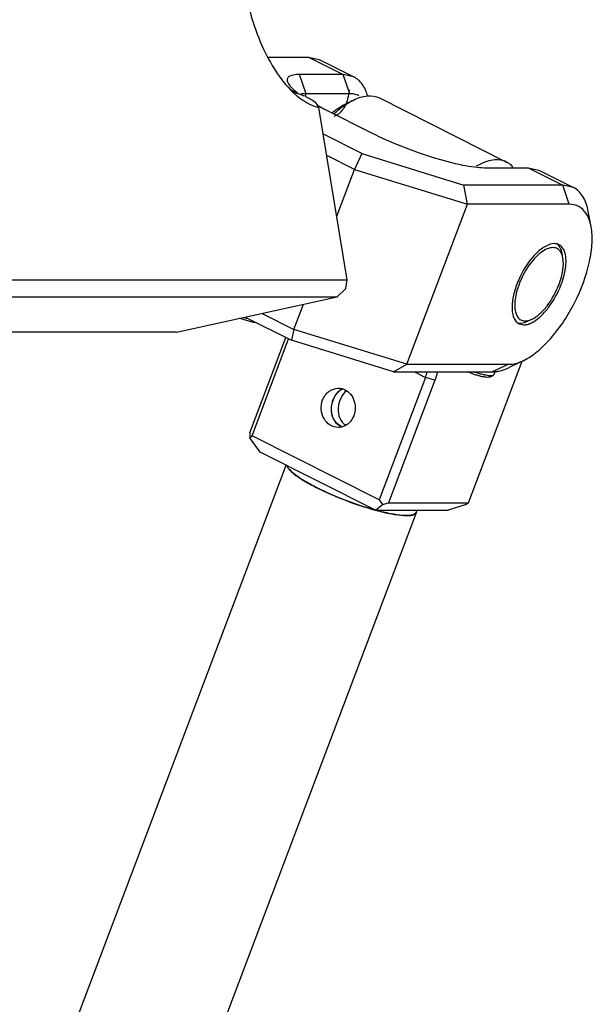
# Model space of a CAD drawing. Header units: millimetres. Extents: x 0 to 12710, y 0 to 5940.
# Tile 237 of 241: x 10849 to 10967, y 2513 to 2716. Entities that reach past the tile are written whole.
import ezdxf

# ---------------------------------------------------------------- set-up
doc = ezdxf.new("R2010")
doc.units = ezdxf.units.MM
doc.header["$LTSCALE"] = 231.275
doc.layers.get('0').update_dxf_attribs({"linetype": 'CONTINUOUS'})
for name, color, linetype in [('2ND_ARM_V2_PITCH_ABL167', 7, 'CONTINUOUS'), ('A2200202_ABL165', 7, 'CONTINUOUS'), ('A2300201_ABL147', 7, 'CONTINUOUS'), ('M2200201_PBL166', 7, 'CONTINUOUS'), ('M2300101_PBL180', 7, 'CONTINUOUS'), ('M2300201_PBL177', 7, 'CONTINUOUS'), ('M2300301_PBL189', 7, 'CONTINUOUS'), ('M2300602_PBL181', 7, 'CONTINUOUS'), ('SSHH-ST-M3-5_203_PBL182', 7, 'CONTINUOUS'), ('SSHH-ST-M3-5_203_PBL326', 7, 'CONTINUOUS'), ('WFM_0608_06_2_PBL208', 7, 'CONTINUOUS'), ('오른쪽_7_VBL88', 7, 'CONTINUOUS')]:
    doc.layers.add(name, color=color, linetype=linetype)

# ---------------------------------------------------------------- blocks, each defined once
blk = doc.blocks.new('M2300201_PBL177', base_point=(2204.789, 885.77))
at = {"layer": 'M2300201_PBL177', "color": 7}
for p, q in [((2202.075, 899.486), (2202.559, 899.722)), ((2204.349, 899.861), (2213.08, 895.461)), ((2195.445, 876.843), (2197.922, 883.396)), ((2195.592, 876.643), (2198.109, 883.302)), ((2210.47, 872.043), (2214.146, 881.769)), ((2207.505, 880.661), (2204.323, 872.243)), ((2208.152, 880.461), (2204.97, 872.043)), ((2195.445, 876.843), (2195.432, 876.514)), ((2195.432, 876.514), (2195.592, 876.643)), ((2196.143, 875.527), (2195.432, 876.514)), ((2204.323, 872.243), (2195.592, 876.643)), ((2204.08, 871.527), (2196.143, 875.527)), ((2204.323, 872.243), (2204.56, 871.914)), ((2204.08, 871.527), (2204.56, 871.914)), ((2204.56, 871.914), (2204.97, 872.043)), ((2204.97, 872.043), (2210.47, 872.043)), ((2210.31, 871.914), (2209.08, 871.527)), ((2210.47, 872.043), (2210.31, 871.914)), ((2204.08, 871.527), (2209.08, 871.527))]:
    blk.add_line(p, q, dxfattribs=at)
at = {"layer": 'M2300201_PBL177', "color": 2}
for p in [(2206.751, 881.041), (2208.152, 880.461)]:
    blk.add_line(p, (2207.505, 880.661), dxfattribs=at)
at = {"layer": 'M2300201_PBL177', "color": 7}
for centre, radius, start, end in [((2202.966, 882.381), 4.854, 339.25293, 344.01762), ((2202.109, 878.244), 1.023, 235.26512, 239.21901), ((2202.116, 878.258), 1.039, 239.25231, 251.68168)]:
    blk.add_arc(centre, radius, start, end, dxfattribs=at)
for points, knots in [([(2202.559, 899.722), (2202.863, 899.869), (2203.457, 900.079), (2204.102, 899.986), (2204.349, 899.861)], [0, 0, 0, 0, 0.549338, 1, 1, 1, 1]), ([(2201.117, 898.853), (2201.196, 898.918), (2201.497, 899.156), (2201.823, 899.363), (2202.075, 899.486)], [0, 0, 0, 0, 0.268626, 1, 1, 1, 1]), ([(2201.249, 898.799), (2201.32, 898.863), (2201.592, 899.103), (2201.883, 899.323), (2202.108, 899.467)], [0, 0, 0, 0, 0.263619, 1, 1, 1, 1]), ([(2202.108, 899.467), (2202.146, 899.491), (2202.292, 899.582), (2202.444, 899.666), (2202.559, 899.722)], [0, 0, 0, 0, 0.258781, 1, 1, 1, 1]), ([(2213.08, 895.461), (2212.942, 895.531), (2212.628, 895.626), (2212.111, 895.613), (2211.556, 895.459), (2211.191, 895.278), (2211.005, 895.169)], [0, 0, 0, 0, 0.212701, 0.442859, 0.703126, 1, 1, 1, 1]), ([(2213.517, 895.118), (2213.486, 895.154), (2213.357, 895.289), (2213.203, 895.399), (2213.08, 895.461)], [0, 0, 0, 0, 0.257126, 1, 1, 1, 1]), ([(2208.338, 881.044), (2208.325, 880.996), (2208.271, 880.799), (2208.206, 880.605), (2208.152, 880.461)], [0, 0, 0, 0, 0.24474, 1, 1, 1, 1]), ([(2200.445, 879.107), (2200.531, 879.335), (2200.813, 879.746), (2201.291, 879.917), (2201.516, 879.917)], [0, 0, 0, 0, 0.518929, 1, 1, 1, 1]), ([(2201.656, 879.778), (2201.599, 879.743), (2201.373, 879.567), (2201.219, 879.311), (2201.142, 879.107)], [0, 0, 0, 0, 0.234083, 1, 1, 1, 1]), ([(2201.836, 879.866), (2201.998, 879.813), (2202.308, 879.616), (2202.712, 878.997), (2202.72, 878.376), (2202.588, 878.027)], [0, 0, 0, 0, 0.235868, 0.486242, 1, 1, 1, 1]), ([(2201.516, 877.217), (2201.323, 877.217), (2200.918, 877.34), (2200.489, 877.816), (2200.304, 878.452), (2200.367, 878.902), (2200.445, 879.107)], [0, 0, 0, 0, 0.230917, 0.476395, 0.736819, 1, 1, 1, 1]), ([(2201.142, 879.107), (2201.029, 878.808), (2200.976, 878.304), (2201.196, 877.714), (2201.406, 877.487), (2201.526, 877.403)], [0, 0, 0, 0, 0.517368, 0.764004, 1, 1, 1, 1]), ([(2202.588, 878.027), (2202.519, 877.845), (2202.312, 877.512), (2201.973, 877.307), (2201.797, 877.257)], [0, 0, 0, 0, 0.516047, 1, 1, 1, 1])]:
    blk.add_open_spline(points, degree=3, knots=knots, dxfattribs=at)
for points in [[(2201.516, 879.917), (2201.624, 879.917), (2201.733, 879.9), (2201.836, 879.866)], [(2201.824, 879.862), (2201.765, 879.84), (2201.709, 879.812), (2201.656, 879.778)], [(2201.797, 877.257), (2201.706, 877.231), (2201.611, 877.217), (2201.516, 877.217)]]:
    blk.add_open_spline(points, degree=3, dxfattribs=at)
blk = doc.blocks.new('M2300301_PBL189', base_point=(2139.733, 708.561))
at = {"layer": 'M2300301_PBL189', "color": 7}
for p, q in [((2073.62, 545.724), (2197.932, 874.625)), ((2082.534, 542.355), (2206.895, 871.384)), ((2206.881, 871.389), (2206.933, 871.527))]:
    blk.add_line(p, q, dxfattribs=at)
for centre, radius, start, end in [((2202.254, 878.874), 1.07, 124.8747, 132.45444), ((2202.205, 878.943), 0.986, 120.04122, 124.82608), ((2202.185, 878.976), 0.947, 117.36454, 120.02213), ((2202.173, 879.001), 0.92, 112.49844, 117.37269), ((2202.784, 878.495), 1.728, 154.41025, 163.35247), ((2202.301, 878.821), 1.141, 132.39549, 133.95915), ((2202.133, 878.24), 1.019, 242.10645, 243.25381), ((2202.134, 878.243), 1.022, 243.25534, 245.02126), ((2206.717, 871.451), 0.19, 337.65787, 339.30179)]:
    blk.add_arc(centre, radius, start, end, dxfattribs=at)
for points, knots in [([(2202.076, 879.735), (2201.906, 879.607), (2201.634, 879.223), (2201.473, 878.553), (2201.559, 877.857), (2201.856, 877.488), (2202.035, 877.376)], [0, 0, 0, 0, 0.238646, 0.505217, 0.761807, 1, 1, 1, 1]), ([(2201.225, 879.242), (2201.244, 879.28), (2201.321, 879.425), (2201.421, 879.558), (2201.509, 879.643)], [0, 0, 0, 0, 0.260389, 1, 1, 1, 1]), ([(2201.656, 877.339), (2201.526, 877.408), (2201.291, 877.608), (2201.087, 878.029), (2201.029, 878.508), (2201.081, 878.833), (2201.128, 878.991)], [0, 0, 0, 0, 0.235108, 0.478708, 0.735838, 1, 1, 1, 1]), ([(2197.981, 874.6), (2198.015, 874.484), (2198.219, 874.232), (2198.652, 873.878), (2199.287, 873.472), (2199.781, 873.207), (2200.056, 873.068)], [0, 0, 0, 0, 0.138934, 0.355934, 0.647189, 1, 1, 1, 1]), ([(2200.063, 873.068), (2199.791, 873.206), (2199.3, 873.469), (2198.669, 873.872), (2198.236, 874.225), (2198.032, 874.474), (2197.996, 874.59)], [0, 0, 0, 0, 0.352, 0.642947, 0.860261, 1, 1, 1, 1]), ([(2200.056, 873.068), (2200.691, 872.748), (2202.007, 872.18), (2203.365, 871.726), (2204.058, 871.537)], [0, 0, 0, 0, 0.497706, 1, 1, 1, 1]), ([(2204.036, 871.547), (2203.347, 871.735), (2201.999, 872.187), (2200.694, 872.75), (2200.063, 873.068)], [0, 0, 0, 0, 0.502523, 1, 1, 1, 1]), ([(2204.097, 871.526), (2204.452, 871.431), (2205.093, 871.279), (2205.852, 871.165), (2206.345, 871.16), (2206.639, 871.19), (2206.852, 871.279), (2206.893, 871.379)], [0, 0, 0, 0, 0.381494, 0.68333, 0.798477, 0.888335, 1, 1, 1, 1]), ([(2206.845, 871.328), (2206.77, 871.242), (2206.44, 871.156), (2205.865, 871.17), (2205.053, 871.291), (2204.454, 871.434), (2204.124, 871.523)], [0, 0, 0, 0, 0.123531, 0.334499, 0.631861, 1, 1, 1, 1])]:
    blk.add_open_spline(points, degree=3, knots=knots, dxfattribs=at)
for points in [[(2206.881, 871.389), (2206.873, 871.367), (2206.86, 871.346), (2206.845, 871.328)], [(2206.895, 871.384), (2206.9, 871.397), (2206.904, 871.411), (2206.906, 871.425)]]:
    blk.add_open_spline(points, degree=3, dxfattribs=at)
blk = doc.blocks.new('WFM_0608_06_2_PBL208', base_point=(2550.944, 1291.101))
at = {"layer": 'WFM_0608_06_2_PBL208', "color": 7}
blk.add_line((2550.541, 1290.244), (2550.417, 1290.181), dxfattribs=at)
blk.add_open_spline([(2551.471, 1292.02), (2551.452, 1291.813), (2551.39, 1291.427), (2551.202, 1290.907), (2550.922, 1290.499), (2550.672, 1290.31), (2550.541, 1290.244)], degree=3, knots=[0, 0, 0, 0, 0.29851, 0.55932, 0.788826, 1, 1, 1, 1], dxfattribs=at)
blk = doc.blocks.new('A2300201_ABL147', base_point=(2137.951, 713.41))
at = {"layer": 'M2300201_PBL177'}
blk.add_blockref('M2300201_PBL177', (2204.789, 885.77), dxfattribs=at)
at = {"layer": 'M2300301_PBL189'}
blk.add_blockref('M2300301_PBL189', (2139.733, 708.561), dxfattribs=at)
at = {"layer": 'WFM_0608_06_2_PBL208'}
blk.add_blockref('WFM_0608_06_2_PBL208', (2201.74, 899.499), dxfattribs=at)
blk = doc.blocks.new('M2200201_PBL166', base_point=(2182.675, 910.768))
at = {"layer": 'M2200201_PBL166', "color": 7}
for p, q in [((2180.044, 937.672), (2168.983, 935.245)), ((2186.189, 935.054), (2185.432, 935.733)), ((2164.498, 930.295), (2164.901, 931.229)), ((2177.226, 907.315), (2175.044, 920.578)), ((2178.577, 907.502), (2176.395, 920.765)), ((2192.895, 920.765), (2195.077, 907.502)), ((2163.632, 917.965), (2165.815, 904.702)), ((2163.983, 918.152), (2166.165, 904.889)), ((2175.121, 899.998), (2170.362, 898.954)), ((2174.84, 899.023), (2175.365, 899.602)), ((2174.84, 899.023), (2171.625, 898.317)), ((2174.84, 899.023), (2175.257, 896.487)), ((2176.191, 899.209), (2176.876, 895.047)), ((2202.14, 887.362), (2200.191, 899.209)), ((2177.621, 890.516), (2178.14, 887.362)), ((2176.659, 887.969), (2176.79, 887.176)), ((2176.32, 887.073), (2176.79, 887.176)), ((2176.79, 887.176), (2177.546, 886.778)), ((2177.546, 886.778), (2178.14, 887.362)), ((2178.14, 887.362), (2202.14, 887.362)), ((2202.046, 886.778), (2202.14, 887.362)), ((2177.451, 886.193), (2177.546, 886.778)), ((2201.451, 886.193), (2202.046, 886.778)), ((2175.855, 885.843), (2177.451, 886.193)), ((2177.451, 886.193), (2201.451, 886.193)), ((2190.391, 883.767), (2201.451, 886.193)), ((2190.391, 883.767), (2175.071, 883.767))]:
    blk.add_line(p, q, dxfattribs=at)
at = {"layer": 'M2200201_PBL166', "color": 2}
for p, q in [((2175.044, 920.578), (2168.875, 919.225)), ((2175.044, 920.578), (2176.395, 920.765)), ((2166.748, 918.758), (2163.983, 918.152)), ((2163.983, 918.152), (2163.632, 917.965)), ((2177.226, 907.315), (2178.577, 907.502)), ((2177.226, 907.315), (2166.165, 904.889)), ((2166.165, 904.889), (2165.815, 904.702))]:
    blk.add_line(p, q, dxfattribs=at)
at = {"layer": 'M2200201_PBL166', "color": 7}
for centre, radius, start, end in [((2168.624, 918.817), 1.083, 233.8429, 245.98109), ((2182.914, 904.526), 9.012, 210.15557, 213.11102), ((2200.368, 903.576), 3.78, 234.27249, 239.05938), ((2200.14, 903.199), 3.339, 239.10154, 242.23171), ((2217.606, 930.662), 35.744, 239.07849, 240.33618), ((2189.904, 929.093), 32.88, 243.75689, 245.35163), ((2214.123, 909.247), 17.171, 214.17169, 215.77285)]:
    blk.add_arc(centre, radius, start, end, dxfattribs=at)
for points, knots in [([(2175.044, 920.578), (2174.71, 922.606), (2174.473, 925.62), (2174.786, 929.471), (2175.307, 931.989), (2176.107, 934.142), (2177.169, 935.867), (2178.48, 937.103), (2179.526, 937.558), (2180.044, 937.671)], [0, 0, 0, 0, 0.321388, 0.46881, 0.603078, 0.722317, 0.826273, 0.917082, 1, 1, 1, 1]), ([(2180.044, 937.671), (2180.466, 937.764), (2181.374, 937.818), (2182.757, 937.491), (2184.144, 936.785), (2185.005, 936.116), (2185.432, 935.733)], [0, 0, 0, 0, 0.218677, 0.451758, 0.710141, 1, 1, 1, 1]), ([(2178.018, 934.522), (2178.424, 935.145), (2179.152, 935.983), (2180.374, 936.687), (2181.328, 936.964), (2182.33, 936.999), (2183.756, 936.716), (2184.76, 936.161), (2185.386, 935.705)], [0, 0, 0, 0, 0.261225, 0.37862, 0.492214, 0.606986, 0.727702, 1, 1, 1, 1]), ([(2168.983, 935.245), (2168.561, 935.152), (2167.713, 934.821), (2166.595, 933.946), (2165.631, 932.723), (2165.129, 931.755), (2164.901, 931.229)], [0, 0, 0, 0, 0.218678, 0.45176, 0.710143, 1, 1, 1, 1]), ([(2185.386, 935.705), (2185.454, 935.656), (2185.73, 935.449), (2185.995, 935.228), (2186.189, 935.054)], [0, 0, 0, 0, 0.24347, 1, 1, 1, 1]), ([(2176.395, 920.765), (2176.173, 922.108), (2175.904, 924.733), (2176.025, 928.499), (2176.667, 931.795), (2177.499, 933.727), (2178.018, 934.522)], [0, 0, 0, 0, 0.289379, 0.559123, 0.798137, 1, 1, 1, 1]), ([(2186.189, 935.054), (2187.029, 934.3), (2188.606, 932.41), (2190.497, 929.023), (2191.992, 925.066), (2192.654, 922.224), (2192.895, 920.765)], [0, 0, 0, 0, 0.211096, 0.455703, 0.723303, 1, 1, 1, 1]), ([(2164.901, 931.229), (2164.869, 931.155), (2164.742, 930.853), (2164.627, 930.545), (2164.547, 930.311)], [0, 0, 0, 0, 0.244774, 1, 1, 1, 1]), ([(2164.498, 930.295), (2164.146, 929.479), (2163.594, 927.648), (2163.047, 923.51), (2163.264, 920.201), (2163.632, 917.965)], [0, 0, 0, 0, 0.213444, 0.455794, 1, 1, 1, 1]), ([(2164.547, 930.311), (2164.255, 929.464), (2163.805, 927.615), (2163.391, 923.538), (2163.626, 920.32), (2163.983, 918.152)], [0, 0, 0, 0, 0.219025, 0.46268, 1, 1, 1, 1]), ([(2166.748, 918.758), (2166.719, 918.938), (2166.732, 919.308), (2166.956, 919.802), (2167.343, 920.152), (2167.675, 920.242), (2167.833, 920.242)], [0, 0, 0, 0, 0.264425, 0.523612, 0.769133, 1, 1, 1, 1]), ([(2167.998, 920.043), (2167.809, 919.906), (2167.508, 919.499), (2167.459, 918.999), (2167.498, 918.758)], [0, 0, 0, 0, 0.489068, 1, 1, 1, 1]), ([(2168.214, 920.159), (2168.387, 920.082), (2168.698, 919.808), (2168.842, 919.426), (2168.875, 919.225)], [0, 0, 0, 0, 0.480278, 1, 1, 1, 1]), ([(2168.19, 917.82), (2168.433, 917.925), (2168.851, 918.36), (2168.922, 918.944), (2168.875, 919.225)], [0, 0, 0, 0, 0.481344, 1, 1, 1, 1]), ([(2166.748, 918.758), (2166.793, 918.489), (2166.984, 918.093), (2167.431, 917.794), (2167.687, 917.742), (2167.812, 917.742)], [0, 0, 0, 0, 0.518265, 0.763287, 1, 1, 1, 1]), ([(2167.498, 918.758), (2167.525, 918.596), (2167.636, 918.284), (2167.858, 918.036), (2167.985, 917.943)], [0, 0, 0, 0, 0.509965, 1, 1, 1, 1]), ([(2176.191, 899.209), (2176.44, 899.27), (2176.942, 899.5), (2177.568, 900.107), (2178.076, 900.947), (2178.613, 902.42), (2178.884, 904.659), (2178.738, 906.524), (2178.577, 907.502)], [0, 0, 0, 0, 0.082987, 0.17415, 0.278479, 0.397983, 0.679134, 1, 1, 1, 1]), ([(2195.077, 907.502), (2195.319, 906.027), (2195.943, 903.911), (2197.286, 901.503), (2198.098, 900.529), (2198.531, 900.141)], [0, 0, 0, 0, 0.54372, 0.788642, 1, 1, 1, 1]), ([(2175.121, 899.998), (2175.341, 900.051), (2175.783, 900.255), (2176.336, 900.791), (2176.784, 901.532), (2177.258, 902.831), (2177.497, 904.807), (2177.368, 906.452), (2177.226, 907.315)], [0, 0, 0, 0, 0.082987, 0.17415, 0.278479, 0.397983, 0.679133, 1, 1, 1, 1]), ([(2166.165, 904.889), (2166.281, 904.189), (2166.408, 902.831), (2166.322, 901.467), (2166.213, 900.828)], [0, 0, 0, 0, 0.522433, 1, 1, 1, 1]), ([(2165.815, 904.702), (2165.868, 904.376), (2166.038, 903.117), (2166.064, 901.835), (2165.974, 900.9)], [0, 0, 0, 0, 0.260551, 1, 1, 1, 1]), ([(2198.531, 900.141), (2198.663, 900.022), (2199.156, 899.619), (2199.742, 899.31), (2200.191, 899.209)], [0, 0, 0, 0, 0.278318, 1, 1, 1, 1]), ([(2198.584, 900.245), (2198.638, 900.216), (2198.848, 900.114), (2199.07, 900.036), (2199.239, 899.998)], [0, 0, 0, 0, 0.261778, 1, 1, 1, 1])]:
    blk.add_open_spline(points, degree=3, knots=knots, dxfattribs=at)
at = {"layer": 'M2200201_PBL166', "color": 134}
blk.add_open_spline([(2169.088, 919.271), (2169.07, 919.383), (2169.012, 919.607), (2168.849, 919.929), (2168.634, 920.184), (2168.373, 920.372), (2168.083, 920.48), (2167.763, 920.504), (2167.453, 920.438), (2167.153, 920.282), (2166.901, 920.056), (2166.699, 919.767), (2166.563, 919.434), (2166.502, 919.059), (2166.517, 918.824), (2166.536, 918.712)], degree=3, dxfattribs=at)
at = {"layer": 'M2200201_PBL166', "color": 7}
for points in [[(2167.833, 920.242), (2167.963, 920.241), (2168.096, 920.212), (2168.214, 920.159)], [(2168.209, 920.163), (2168.134, 920.132), (2168.063, 920.091), (2167.998, 920.043)], [(2167.812, 917.742), (2167.941, 917.742), (2168.072, 917.769), (2168.19, 917.82)]]:
    blk.add_open_spline(points, degree=3, dxfattribs=at)
at = {"layer": 'M2200201_PBL166', "color": 134}
blk.add_open_spline([(2166.536, 918.712), (2166.542, 918.688), (2166.553, 918.641), (2166.568, 918.583), (2166.58, 918.536), (2166.588, 918.507), (2166.594, 918.483), (2166.598, 918.466), (2166.602, 918.451), (2166.604, 918.441), (2166.606, 918.435), (2166.607, 918.431), (2166.609, 918.427), (2166.611, 918.421), (2166.616, 918.412), (2166.622, 918.398), (2166.629, 918.382), (2166.639, 918.36), (2166.651, 918.333), (2166.666, 918.301), (2166.68, 918.268), (2166.693, 918.241), (2166.702, 918.22), (2166.71, 918.204), (2166.716, 918.19), (2166.72, 918.181), (2166.723, 918.175), (2166.724, 918.171), (2166.727, 918.168), (2166.73, 918.163), (2166.736, 918.154), (2166.744, 918.143), (2166.754, 918.128), (2166.767, 918.109), (2166.784, 918.085), (2166.804, 918.057), (2166.824, 918.028), (2166.84, 918.005), (2166.853, 917.986), (2166.863, 917.971), (2166.871, 917.959), (2166.877, 917.951), (2166.881, 917.946), (2166.883, 917.943), (2166.886, 917.94), (2166.89, 917.936), (2166.897, 917.929), (2166.908, 917.919), (2166.92, 917.907), (2166.937, 917.891), (2166.957, 917.871), (2166.982, 917.847), (2167.007, 917.823), (2167.027, 917.803), (2167.044, 917.787), (2167.056, 917.775), (2167.066, 917.765), (2167.074, 917.758), (2167.078, 917.755), (2167.081, 917.751), (2167.084, 917.749), (2167.089, 917.746), (2167.097, 917.741), (2167.109, 917.734), (2167.123, 917.725), (2167.141, 917.714), (2167.164, 917.699), (2167.192, 917.681), (2167.22, 917.664), (2167.243, 917.649), (2167.262, 917.638), (2167.276, 917.629), (2167.287, 917.621), (2167.295, 917.616), (2167.3, 917.613), (2167.303, 917.611), (2167.307, 917.61), (2167.312, 917.608), (2167.321, 917.605), (2167.334, 917.6), (2167.349, 917.595), (2167.369, 917.587), (2167.394, 917.578), (2167.424, 917.567), (2167.455, 917.556), (2167.48, 917.547), (2167.5, 917.54), (2167.515, 917.534), (2167.528, 917.53), (2167.536, 917.527), (2167.541, 917.525), (2167.545, 917.523), (2167.549, 917.523), (2167.554, 917.522), (2167.564, 917.521), (2167.577, 917.519), (2167.593, 917.517), (2167.614, 917.515), (2167.64, 917.511), (2167.671, 917.508), (2167.703, 917.504), (2167.729, 917.5), (2167.75, 917.498), (2167.766, 917.496), (2167.779, 917.494), (2167.788, 917.493), (2167.793, 917.492), (2167.797, 917.491), (2167.801, 917.492), (2167.807, 917.493), (2167.816, 917.494), (2167.829, 917.495), (2167.845, 917.497), (2167.867, 917.499), (2167.894, 917.501), (2167.926, 917.505), (2167.958, 917.508), (2167.985, 917.511), (2168.006, 917.513), (2168.022, 917.515), (2168.036, 917.516), (2168.045, 917.517), (2168.05, 917.518), (2168.054, 917.518), (2168.058, 917.519), (2168.063, 917.521), (2168.072, 917.524), (2168.085, 917.528), (2168.1, 917.533), (2168.12, 917.54), (2168.146, 917.549), (2168.176, 917.559), (2168.206, 917.569), (2168.232, 917.578), (2168.252, 917.585), (2168.267, 917.59), (2168.28, 917.594), (2168.289, 917.597), (2168.294, 917.599), (2168.298, 917.6), (2168.301, 917.602), (2168.306, 917.605), (2168.314, 917.61), (2168.326, 917.617), (2168.34, 917.626), (2168.358, 917.637), (2168.382, 917.651), (2168.41, 917.668), (2168.438, 917.685), (2168.461, 917.699), (2168.48, 917.71), (2168.494, 917.719), (2168.506, 917.726), (2168.514, 917.731), (2168.519, 917.734), (2168.522, 917.736), (2168.525, 917.739), (2168.53, 917.742), (2168.537, 917.749), (2168.547, 917.759), (2168.559, 917.77), (2168.576, 917.785), (2168.596, 917.804), (2168.621, 917.827), (2168.646, 917.85), (2168.666, 917.869), (2168.683, 917.885), (2168.695, 917.896), (2168.706, 917.906), (2168.713, 917.912), (2168.717, 917.916), (2168.72, 917.919), (2168.723, 917.923), (2168.726, 917.927), (2168.732, 917.936), (2168.741, 917.948), (2168.751, 917.962), (2168.765, 917.981), (2168.782, 918.005), (2168.803, 918.033), (2168.824, 918.062), (2168.841, 918.086), (2168.855, 918.105), (2168.865, 918.119), (2168.874, 918.131), (2168.88, 918.139), (2168.883, 918.144), (2168.886, 918.147), (2168.888, 918.152), (2168.89, 918.157), (2168.895, 918.166), (2168.901, 918.18), (2168.908, 918.196), (2168.919, 918.217), (2168.931, 918.244), (2168.946, 918.276), (2168.962, 918.308), (2168.974, 918.335), (2168.984, 918.356), (2168.992, 918.372), (2168.998, 918.386), (2169.003, 918.395), (2169.005, 918.4), (2169.007, 918.404), (2169.008, 918.409), (2169.01, 918.415), (2169.013, 918.425), (2169.017, 918.439), (2169.021, 918.457), (2169.028, 918.48), (2169.036, 918.509), (2169.045, 918.544), (2169.055, 918.579), (2169.063, 918.608), (2169.069, 918.631), (2169.074, 918.649), (2169.078, 918.663), (2169.08, 918.673), (2169.082, 918.679), (2169.083, 918.684), (2169.084, 918.688), (2169.084, 918.694), (2169.085, 918.705), (2169.087, 918.72), (2169.088, 918.738), (2169.091, 918.762), (2169.094, 918.793), (2169.097, 918.829), (2169.1, 918.866), (2169.103, 918.896), (2169.106, 918.92), (2169.107, 918.938), (2169.109, 918.953), (2169.11, 918.964), (2169.11, 918.97), (2169.111, 918.975), (2169.11, 918.979), (2169.11, 918.985), (2169.109, 918.996), (2169.108, 919.012), (2169.107, 919.03), (2169.105, 919.055), (2169.102, 919.086), (2169.098, 919.135), (2169.094, 919.197), (2169.09, 919.247), (2169.088, 919.271)], degree=3, knots=[0, 0, 0, 0, 0.015625, 0.03125, 0.039062, 0.046875, 0.050781, 0.054688, 0.058594, 0.060547, 0.061523, 0.0625, 0.063477, 0.064453, 0.066406, 0.070312, 0.074219, 0.078125, 0.085938, 0.09375, 0.101562, 0.109375, 0.113281, 0.117188, 0.121094, 0.123047, 0.124023, 0.125, 0.125977, 0.126953, 0.128906, 0.132812, 0.136719, 0.140625, 0.148438, 0.15625, 0.164062, 0.171875, 0.175781, 0.179688, 0.183594, 0.185547, 0.186523, 0.1875, 0.188477, 0.189453, 0.191406, 0.195312, 0.199219, 0.203125, 0.210938, 0.21875, 0.226562, 0.234375, 0.238281, 0.242188, 0.246094, 0.248047, 0.249023, 0.25, 0.250977, 0.251953, 0.253906, 0.257812, 0.261719, 0.265625, 0.273438, 0.28125, 0.289062, 0.296875, 0.300781, 0.304688, 0.308594, 0.310547, 0.311523, 0.3125, 0.313477, 0.314453, 0.316406, 0.320312, 0.324219, 0.328125, 0.335938, 0.34375, 0.351562, 0.359375, 0.363281, 0.367188, 0.371094, 0.373047, 0.374023, 0.375, 0.375977, 0.376953, 0.378906, 0.382812, 0.386719, 0.390625, 0.398438, 0.40625, 0.414062, 0.421875, 0.425781, 0.429688, 0.433594, 0.435547, 0.436523, 0.4375, 0.438477, 0.439453, 0.441406, 0.445312, 0.449219, 0.453125, 0.460938, 0.46875, 0.476562, 0.484375, 0.488281, 0.492188, 0.496094, 0.498047, 0.499023, 0.5, 0.500977, 0.501953, 0.503906, 0.507812, 0.511719, 0.515625, 0.523438, 0.53125, 0.539062, 0.546875, 0.550781, 0.554688, 0.558594, 0.560547, 0.561523, 0.5625, 0.563477, 0.564453, 0.566406, 0.570312, 0.574219, 0.578125, 0.585938, 0.59375, 0.601562, 0.609375, 0.613281, 0.617188, 0.621094, 0.623047, 0.624023, 0.625, 0.625977, 0.626953, 0.628906, 0.632812, 0.636719, 0.640625, 0.648438, 0.65625, 0.664062, 0.671875, 0.675781, 0.679688, 0.683594, 0.685547, 0.686523, 0.6875, 0.688477, 0.689453, 0.691406, 0.695312, 0.699219, 0.703125, 0.710938, 0.71875, 0.726562, 0.734375, 0.738281, 0.742188, 0.746094, 0.748047, 0.749023, 0.75, 0.750977, 0.751953, 0.753906, 0.757812, 0.761719, 0.765625, 0.773438, 0.78125, 0.789062, 0.796875, 0.800781, 0.804688, 0.808594, 0.810547, 0.811523, 0.8125, 0.813477, 0.814453, 0.816406, 0.820312, 0.824219, 0.828125, 0.835938, 0.84375, 0.851562, 0.859375, 0.863281, 0.867188, 0.871094, 0.873047, 0.874023, 0.875, 0.875977, 0.876953, 0.878906, 0.882812, 0.886719, 0.890625, 0.898438, 0.90625, 0.914062, 0.921875, 0.925781, 0.929688, 0.933594, 0.935547, 0.936523, 0.9375, 0.938477, 0.939453, 0.941406, 0.945312, 0.949219, 0.953125, 0.960938, 0.96875, 0.984375, 1, 1, 1, 1], dxfattribs=at)
blk = doc.blocks.new('A2200202_ABL165', base_point=(2128.195, 904.815))
at = {"layer": 'M2200201_PBL166'}
blk.add_blockref('M2200201_PBL166', (2182.675, 910.768), dxfattribs=at)
blk = doc.blocks.new('M2300101_PBL180', base_point=(2207.045, 891.857))
at = {"layer": 'M2300101_PBL180', "color": 7}
for p, q in [((2196.657, 902.672), (2199.483, 902.672)), ((2199.483, 902.672), (2200.209, 902.508)), ((2200.209, 902.508), (2202.59, 901.308)), ((2201.864, 901.472), (2198.864, 901.472)), ((2202.59, 901.308), (2201.864, 901.472)), ((2202.312, 900.156), (2199.312, 900.156)), ((2200.627, 899.072), (2203.802, 897.472)), ((2203.148, 896.038), (2200.493, 897.376)), ((2202.63, 894.956), (2200.734, 895.912)), ((2203.148, 896.038), (2202.63, 894.956)), ((2203.148, 896.038), (2210.152, 893.872)), ((2201.418, 891.75), (2202.63, 894.956)), ((2202.63, 894.956), (2210.393, 892.556)), ((2211.564, 895.072), (2214.564, 895.072)), ((2214.564, 895.072), (2215.289, 894.908)), ((2215.289, 894.908), (2217.671, 893.708)), ((2216.945, 893.872), (2210.152, 893.872)), ((2210.393, 892.556), (2210.152, 893.872)), ((2217.671, 893.708), (2216.945, 893.872)), ((2206.236, 881.558), (2210.393, 892.556)), ((2217.393, 892.556), (2210.393, 892.556)), ((2218.894, 891.01), (2218.697, 892.069)), ((2198.473, 883.958), (2199.125, 885.683)), ((2195.126, 884.805), (2198.298, 883.207)), ((2196.286, 885.06), (2198.473, 883.958)), ((2198.473, 883.958), (2198.298, 883.207)), ((2206.236, 881.558), (2198.473, 883.958)), ((2213.942, 884.333), (2214.258, 884.261)), ((2205.303, 881.041), (2198.298, 883.207)), ((2214.266, 881.828), (2213.298, 881.356)), ((2205.303, 881.041), (2206.236, 881.558)), ((2205.303, 881.041), (2212.096, 881.041)), ((2206.236, 881.558), (2213.236, 881.558))]:
    blk.add_line(p, q, dxfattribs=at)
at = {"layer": 'M2300101_PBL180', "color": 2}
for p, q in [((2199.483, 902.672), (2201.864, 901.472)), ((2199.312, 900.156), (2198.864, 901.472)), ((2202.312, 900.156), (2201.864, 901.472)), ((2199.312, 900.156), (2199.25, 899.994)), ((2214.564, 895.072), (2216.945, 893.872)), ((2217.393, 892.556), (2216.945, 893.872)), ((2213.236, 881.558), (2212.096, 881.041))]:
    blk.add_line(p, q, dxfattribs=at)
at = {"layer": 'M2300101_PBL180', "color": 7}
for centre, radius, start, end in [((2202.105, 904.64), 5.571, 231.63364, 232.84387), ((2199.31, 897.393), 2.763, 89.95593, 92.30396), ((2208.477, 914.758), 17.54, 241.25174, 241.87192), ((2209.403, 916.499), 19.512, 241.88415, 243.26988), ((2216.371, 889.065), 0.787, 85.05161, 90.03102), ((2216.377, 889.132), 0.72, 76.71277, 85.08015), ((2210.992, 889.267), 6.251, 338.73032, 339.29454), ((2214.27, 884.958), 0.707, 223.1227, 229.99879), ((2214.245, 884.929), 0.669, 230.04851, 232.48953), ((2214.234, 884.914), 0.65, 232.48247, 243.27352), ((2212.093, 883.055), 2.014, 270.06037, 275.49645), ((2212.08, 883.213), 2.172, 275.44063, 276.27264)]:
    blk.add_arc(centre, radius, start, end, dxfattribs=at)
for points, knots in [([(2198.864, 901.472), (2198.716, 901.472), (2198.508, 901.462), (2198.262, 901.4), (2198.133, 901.34), (2198.041, 901.259), (2197.977, 901.115), (2198.012, 900.992), (2198.046, 900.92)], [0, 0, 0, 0, 0.367242, 0.508048, 0.622676, 0.717192, 0.80265, 1, 1, 1, 1]), ([(2198.046, 900.92), (2198.099, 900.809), (2198.289, 900.574), (2198.512, 900.38), (2198.648, 900.272)], [0, 0, 0, 0, 0.415906, 1, 1, 1, 1]), ([(2203.536, 900.01), (2203.455, 900.294), (2203.239, 900.81), (2202.815, 901.194), (2202.59, 901.308)], [0, 0, 0, 0, 0.538794, 1, 1, 1, 1]), ([(2199.199, 900.154), (2199.174, 900.153), (2199.086, 900.148), (2198.998, 900.137), (2198.935, 900.125)], [0, 0, 0, 0, 0.273261, 1, 1, 1, 1]), ([(2202.938, 900.013), (2202.891, 900.036), (2202.693, 900.122), (2202.474, 900.156), (2202.312, 900.156)], [0, 0, 0, 0, 0.244064, 1, 1, 1, 1]), ([(2203.802, 897.472), (2204.471, 897.135), (2205.868, 896.517), (2207.957, 895.774), (2209.649, 895.316), (2210.831, 895.115), (2211.338, 895.072), (2211.564, 895.072)], [0, 0, 0, 0, 0.275008, 0.560036, 0.813578, 0.917007, 1, 1, 1, 1]), ([(2218.697, 892.069), (2218.63, 892.426), (2218.431, 893.075), (2217.937, 893.574), (2217.671, 893.708)], [0, 0, 0, 0, 0.549289, 1, 1, 1, 1]), ([(2218.544, 891.934), (2218.417, 892.122), (2218.08, 892.455), (2217.617, 892.556), (2217.393, 892.556)], [0, 0, 0, 0, 0.502843, 1, 1, 1, 1]), ([(2218.894, 891.01), (2218.877, 891.099), (2218.804, 891.421), (2218.677, 891.734), (2218.544, 891.934)], [0, 0, 0, 0, 0.274193, 1, 1, 1, 1]), ([(2214.266, 881.828), (2214.597, 881.989), (2215.266, 882.448), (2216.54, 883.719), (2217.865, 885.771), (2218.726, 888.057), (2218.991, 889.837), (2218.961, 890.648), (2218.894, 891.01)], [0, 0, 0, 0, 0.102625, 0.223641, 0.499993, 0.776347, 0.897364, 1, 1, 1, 1]), ([(2216.371, 889.852), (2216.171, 889.852), (2215.715, 889.691), (2214.837, 888.985), (2214.119, 887.906), (2213.634, 886.688), (2213.447, 885.799), (2213.451, 885.045), (2213.625, 884.613), (2213.754, 884.474)], [0, 0, 0, 0, 0.090153, 0.208893, 0.50672, 0.661331, 0.800735, 0.914412, 1, 1, 1, 1]), ([(2217.065, 889.318), (2217.046, 889.371), (2216.964, 889.555), (2216.817, 889.715), (2216.687, 889.78)], [0, 0, 0, 0, 0.27839, 1, 1, 1, 1]), ([(2216.839, 887.057), (2216.993, 887.464), (2217.194, 888.207), (2217.181, 889.007), (2217.065, 889.318)], [0, 0, 0, 0, 0.56748, 1, 1, 1, 1]), ([(2214.935, 884.482), (2215.128, 884.598), (2215.509, 884.908), (2216.202, 885.716), (2216.608, 886.464), (2216.817, 886.999)], [0, 0, 0, 0, 0.211363, 0.458324, 1, 1, 1, 1]), ([(2214.58, 884.317), (2214.609, 884.326), (2214.732, 884.371), (2214.849, 884.431), (2214.935, 884.482)], [0, 0, 0, 0, 0.234573, 1, 1, 1, 1]), ([(2214.258, 884.261), (2214.283, 884.261), (2214.392, 884.267), (2214.5, 884.291), (2214.58, 884.317)], [0, 0, 0, 0, 0.235045, 1, 1, 1, 1]), ([(2213.236, 881.558), (2213.316, 881.558), (2213.674, 881.585), (2214.018, 881.707), (2214.266, 881.828)], [0, 0, 0, 0, 0.2264, 1, 1, 1, 1]), ([(2212.318, 881.054), (2212.396, 881.062), (2212.735, 881.118), (2213.061, 881.241), (2213.298, 881.356)], [0, 0, 0, 0, 0.230551, 1, 1, 1, 1])]:
    blk.add_open_spline(points, degree=3, knots=knots, dxfattribs=at)
blk.add_open_spline([(2216.687, 889.78), (2216.641, 889.803), (2216.592, 889.821), (2216.543, 889.833)], degree=3, dxfattribs=at)
blk = doc.blocks.new('M2300602_PBL181', base_point=(2215.315, 887.11))
at = {"layer": 'M2300602_PBL181', "color": 7}
for p, q in [((2216.955, 888.869), (2216.896, 889.186)), ((2214.834, 884.66), (2214.543, 884.519))]:
    blk.add_line(p, q, dxfattribs=at)
for centre, radius, start, end in [((2216.025, 888.786), 0.921, 25.3498, 29.48689), ((2214.32, 885.594), 1.061, 281.808, 286.11397)]:
    blk.add_arc(centre, radius, start, end, dxfattribs=at)
for points in [[(2216.645, 889.749), (2216.616, 889.782), (2216.583, 889.812), (2216.548, 889.838)], [(2213.814, 884.41), (2213.851, 884.399), (2213.888, 884.392), (2213.926, 884.387)], [(2214.615, 884.575), (2214.69, 884.596), (2214.763, 884.626), (2214.834, 884.66)]]:
    blk.add_open_spline(points, degree=3, dxfattribs=at)
for points, knots in [([(2216.827, 889.239), (2216.77, 889.34), (2216.612, 889.521), (2216.243, 889.608), (2215.838, 889.498), (2215.226, 889.115), (2214.524, 888.298), (2214.107, 887.501), (2213.939, 887.057)], [0, 0, 0, 0, 0.081245, 0.159945, 0.253469, 0.370005, 0.665314, 1, 1, 1, 1]), ([(2216.896, 889.186), (2216.885, 889.243), (2216.838, 889.444), (2216.745, 889.639), (2216.645, 889.749)], [0, 0, 0, 0, 0.280875, 1, 1, 1, 1]), ([(2216.955, 888.869), (2216.949, 888.897), (2216.927, 889.004), (2216.892, 889.108), (2216.857, 889.18)], [0, 0, 0, 0, 0.266442, 1, 1, 1, 1]), ([(2216.689, 887.057), (2216.809, 887.374), (2216.977, 887.969), (2217.005, 888.597), (2216.955, 888.869)], [0, 0, 0, 0, 0.551729, 1, 1, 1, 1]), ([(2213.939, 887.057), (2213.813, 886.723), (2213.673, 886.227), (2213.63, 885.582), (2213.677, 885.101), (2213.876, 884.677), (2214.25, 884.523), (2214.441, 884.536), (2214.537, 884.556)], [0, 0, 0, 0, 0.346309, 0.495282, 0.623291, 0.818515, 0.904841, 1, 1, 1, 1]), ([(2214.834, 884.66), (2215.023, 884.752), (2215.402, 885.03), (2216.09, 885.797), (2216.49, 886.529), (2216.689, 887.057)], [0, 0, 0, 0, 0.204414, 0.450518, 1, 1, 1, 1]), ([(2213.926, 884.387), (2213.974, 884.381), (2214.187, 884.377), (2214.395, 884.447), (2214.543, 884.519)], [0, 0, 0, 0, 0.22364, 1, 1, 1, 1])]:
    blk.add_open_spline(points, degree=3, knots=knots, dxfattribs=at)
blk = doc.blocks.new('SSHH-ST-M3-5_203_PBL182', base_point=(2211.344, 880.875))
at = {"layer": 'SSHH-ST-M3-5_203_PBL182', "color": 7}
for p, q in [((2212.299, 881.086), (2212.204, 880.836)), ((2211.903, 880.683), (2212.153, 880.79))]:
    blk.add_line(p, q, dxfattribs=at)
for points, knots in [([(2211.903, 880.683), (2211.891, 880.678), (2211.862, 880.67), (2211.788, 880.661), (2211.671, 880.665), (2211.505, 880.687), (2211.31, 880.728), (2211.092, 880.786), (2210.78, 880.885), (2210.544, 880.974), (2210.388, 881.041)], [0, 0, 0, 0, 0.025816, 0.057789, 0.140756, 0.247951, 0.376152, 0.520929, 0.677047, 1, 1, 1, 1]), ([(2211.426, 880.854), (2211.377, 880.866), (2211.172, 880.921), (2210.97, 880.986), (2210.817, 881.041)], [0, 0, 0, 0, 0.235565, 1, 1, 1, 1]), ([(2212.153, 880.79), (2212.138, 880.783), (2212.101, 880.773), (2212.01, 880.763), (2211.865, 880.77), (2211.658, 880.801), (2211.507, 880.834), (2211.426, 880.854)], [0, 0, 0, 0, 0.067415, 0.151716, 0.372276, 0.65831, 1, 1, 1, 1]), ([(2212.204, 880.836), (2212.2, 880.826), (2212.186, 880.806), (2212.165, 880.795), (2212.153, 880.79)], [0, 0, 0, 0, 0.451754, 1, 1, 1, 1])]:
    blk.add_open_spline(points, degree=3, knots=knots, dxfattribs=at)
blk = doc.blocks.new('SSHH-ST-M3-5_203_PBL326', base_point=(2195.324, 884.602))
at = {"layer": 'SSHH-ST-M3-5_203_PBL326', "color": 7}
blk.add_arc((2197.305, 891.173), 6.778, 250.4435, 253.65082, dxfattribs=at)
blk.add_open_spline([(2195.892, 884.419), (2195.816, 884.424), (2195.646, 884.45), (2195.373, 884.514), (2195.07, 884.606), (2194.861, 884.682), (2194.755, 884.724)], degree=3, knots=[0, 0, 0, 0, 0.194056, 0.436084, 0.710757, 1, 1, 1, 1], dxfattribs=at)
blk = doc.blocks.new('2ND_ARM_V2_PITCH_ABL167', base_point=(2182.789, 891.668))
at = {"layer": 'M2300101_PBL180'}
blk.add_blockref('M2300101_PBL180', (2207.045, 891.857), dxfattribs=at)
at = {"layer": 'M2300602_PBL181'}
blk.add_blockref('M2300602_PBL181', (2215.315, 887.11), dxfattribs=at)
at = {"layer": 'SSHH-ST-M3-5_203_PBL182'}
blk.add_blockref('SSHH-ST-M3-5_203_PBL182', (2211.344, 880.875), dxfattribs=at)
at = {"layer": 'SSHH-ST-M3-5_203_PBL326'}
blk.add_blockref('SSHH-ST-M3-5_203_PBL326', (2195.324, 884.602), dxfattribs=at)
blk = doc.blocks.new('오른쪽_7_VBL88', base_point=(1971.322, 734.055))
at = {"layer": '2ND_ARM_V2_PITCH_ABL167'}
blk.add_blockref('2ND_ARM_V2_PITCH_ABL167', (2182.789, 891.668), dxfattribs=at)
at = {"layer": 'A2200202_ABL165'}
blk.add_blockref('A2200202_ABL165', (2128.195, 904.815), dxfattribs=at)
at = {"layer": 'A2300201_ABL147'}
blk.add_blockref('A2300201_ABL147', (2137.951, 713.41), dxfattribs=at)
blk = doc.blocks.new('RERE')
at = {"layer": '오른쪽_7_VBL88'}
blk.add_blockref('오른쪽_7_VBL88', (1971.322, 734.055), dxfattribs=at)

msp = doc.modelspace()

# ---------------------------------------------------------------- block references
at = {"xscale": 3, "yscale": 3, "zscale": 3}
msp.add_blockref('RERE', (4310.1, 0), dxfattribs=at)

doc.saveas('drawing.dxf')
